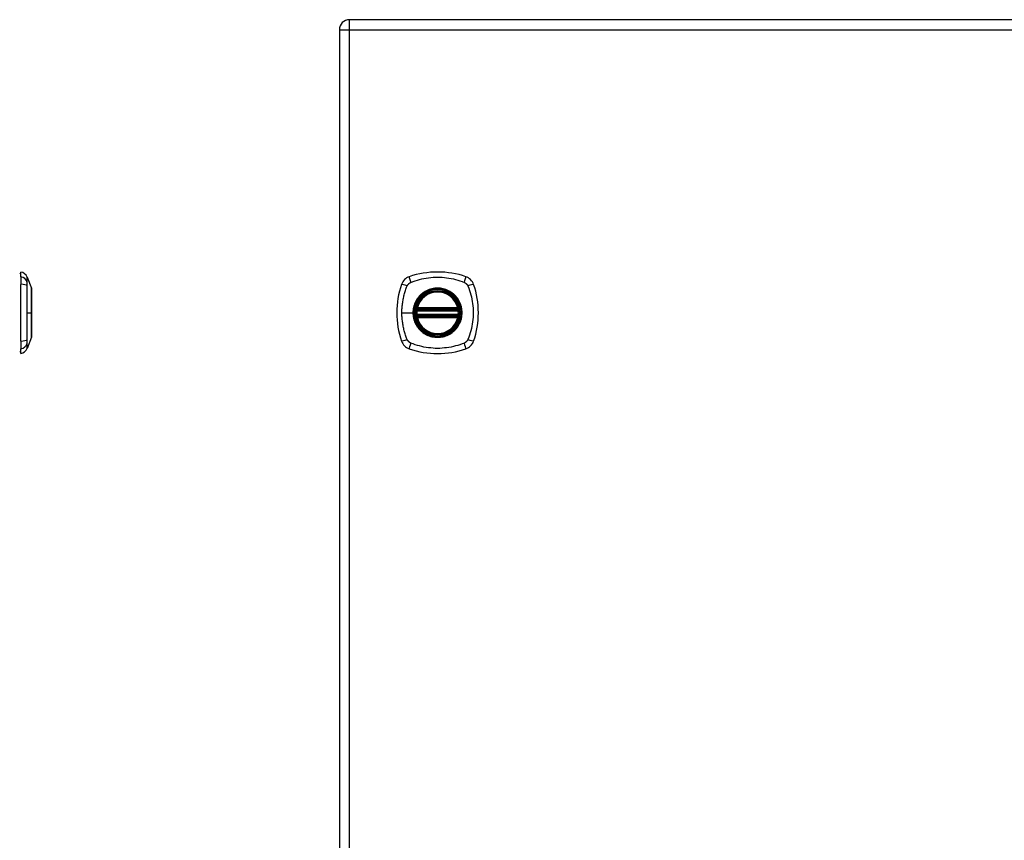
# Model space of a CAD drawing. Header units: inches. Extents: x 4 to 114, y 7 to 60.
# Tile 84 of 95: x 34 to 48, y 34 to 46. Entities that reach past the tile are written whole.
import ezdxf

# ---------------------------------------------------------------- set-up
doc = ezdxf.new("R2010")
doc.units = ezdxf.units.IN
doc.header["$MEASUREMENT"] = 0
doc.layers.add('Visible Edges(ANSI)', color=7, linetype='Continuous', lineweight=25)
doc.layers.add('Visible Tangent Edges(ANSI)', color=7, linetype='Continuous', lineweight=25)

msp = doc.modelspace()

# ---------------------------------------------------------------- linework, layer by layer
at = {"layer": 'Visible Edges(ANSI)'}
for p, q in [((62.099, 45.573), (38.473, 45.573)), ((38.327, 45.427), (38.327, 21.916)), ((33.708, 41.846), (33.708, 41.914)), ((33.708, 41.846), (33.708, 41.735)), ((33.8, 41.84), (33.862, 41.68)), ((33.708, 40.912), (33.708, 41.735)), ((39.454, 41.363), (40.047, 41.363)), ((40.047, 41.284), (39.454, 41.284)), ((39.458, 41.383), (40.043, 41.383)), ((40.043, 41.264), (39.458, 41.264)), ((33.708, 40.912), (33.708, 40.801)), ((33.862, 40.967), (33.8, 40.807)), ((33.708, 40.733), (33.708, 40.801))]:
    msp.add_line(p, q, dxfattribs=at)
at = {"layer": 'Visible Edges(ANSI)', "flags": 128}
for points in [[(33.863, 40.968), (33.863, 40.969), (33.863, 40.97), (33.863, 40.972), (33.863, 40.975), (33.863, 40.979), (33.863, 40.984), (33.863, 40.989), (33.863, 40.995), (33.863, 41.002), (33.863, 41.01), (33.863, 41.019), (33.863, 41.028), (33.863, 41.038), (33.863, 41.049), (33.863, 41.06), (33.863, 41.072), (33.863, 41.085), (33.863, 41.098), (33.863, 41.112), (33.863, 41.126), (33.863, 41.141), (33.863, 41.156), (33.863, 41.171), (33.863, 41.187), (33.863, 41.204), (33.863, 41.22), (33.863, 41.237), (33.863, 41.254), (33.863, 41.271), (33.863, 41.288), (33.863, 41.306), (33.863, 41.323), (33.863, 41.341), (33.863, 41.358), (33.863, 41.375), (33.863, 41.393), (33.863, 41.41), (33.863, 41.426), (33.863, 41.443), (33.863, 41.459), (33.863, 41.475), (33.863, 41.491), (33.863, 41.506), (33.863, 41.521), (33.863, 41.535), (33.863, 41.549), (33.863, 41.562), (33.863, 41.575), (33.863, 41.587), (33.863, 41.598), (33.863, 41.609), (33.863, 41.619), (33.863, 41.628), (33.863, 41.637), (33.863, 41.644), (33.863, 41.652), (33.863, 41.658), (33.863, 41.663), (33.863, 41.668), (33.863, 41.672), (33.863, 41.675), (33.863, 41.677), (33.863, 41.678), (33.863, 41.679)], [(39.442, 41.377), (39.442, 41.377), (39.442, 41.376), (39.442, 41.376), (39.442, 41.376), (39.442, 41.375), (39.442, 41.375), (39.442, 41.374), (39.442, 41.373), (39.441, 41.372), (39.441, 41.372), (39.441, 41.37), (39.441, 41.369), (39.441, 41.368), (39.441, 41.367), (39.44, 41.366), (39.44, 41.364), (39.44, 41.363), (39.44, 41.361), (39.44, 41.36), (39.439, 41.358), (39.439, 41.357), (39.439, 41.355), (39.439, 41.354), (39.439, 41.352)], [(39.439, 41.295), (39.439, 41.293), (39.439, 41.292), (39.439, 41.29), (39.439, 41.288), (39.44, 41.287), (39.44, 41.285), (39.44, 41.284), (39.44, 41.283), (39.44, 41.281), (39.441, 41.28), (39.441, 41.279), (39.441, 41.277), (39.441, 41.276), (39.441, 41.275), (39.441, 41.274), (39.442, 41.274), (39.442, 41.273), (39.442, 41.272), (39.442, 41.272), (39.442, 41.271), (39.442, 41.271), (39.442, 41.27), (39.442, 41.27), (39.442, 41.27)], [(40.062, 41.352), (40.062, 41.354), (40.062, 41.355), (40.062, 41.357), (40.062, 41.358), (40.061, 41.36), (40.061, 41.361), (40.061, 41.363), (40.061, 41.364), (40.061, 41.366), (40.06, 41.367), (40.06, 41.368), (40.06, 41.369), (40.06, 41.37), (40.06, 41.372), (40.06, 41.372), (40.06, 41.373), (40.059, 41.374), (40.059, 41.375), (40.059, 41.375), (40.059, 41.376), (40.059, 41.376), (40.059, 41.376), (40.059, 41.377), (40.059, 41.377)], [(40.059, 41.27), (40.059, 41.27), (40.059, 41.27), (40.059, 41.271), (40.059, 41.271), (40.059, 41.272), (40.059, 41.272), (40.059, 41.273), (40.06, 41.274), (40.06, 41.274), (40.06, 41.275), (40.06, 41.276), (40.06, 41.277), (40.06, 41.279), (40.06, 41.28), (40.061, 41.281), (40.061, 41.283), (40.061, 41.284), (40.061, 41.285), (40.061, 41.287), (40.062, 41.288), (40.062, 41.29), (40.062, 41.292), (40.062, 41.293), (40.062, 41.295)]]:
    msp.add_lwpolyline(points, dxfattribs=at)
at = {"layer": 'Visible Edges(ANSI)'}
for radius in [0.32, 0.315]:
    msp.add_circle((39.751, 41.323), radius, dxfattribs=at)
for centre, radius, start, end in [((38.473, 45.427), 0.146, 90, 180), ((33.716, 41.855), 0.0394, 101.537, 126.8699), ((33.69, 41.797), 0.118, 21.2505, 81.3991), ((39.396, 41.678), 0.177, 108.7722, 161.2278), ((39.751, 40.634), 1.28, 71.2278, 108.7722), ((40.105, 41.678), 0.177, 18.7722, 71.2278), ((40.439, 41.323), 1.28, 161.2278, 198.7722), ((39.062, 41.323), 1.28, 341.2278, 18.7722), ((33.858, 41.679), 0.00492, 0.2088, 21.2505), ((39.751, 41.323), 0.313, 13.6344, 166.3656), ((39.751, 41.323), 0.313, 174.7499, 185.2501), ((39.751, 41.323), 0.313, 166.3656, 170.216), ((39.454, 41.375), 0.0118, 170.216, 270), ((39.454, 41.272), 0.0118, 90, 189.784), ((39.751, 41.323), 0.313, 189.784, 193.6344), ((39.458, 41.394), 0.0118, 166.3656, 270), ((39.458, 41.252), 0.0118, 90, 193.6344), ((40.043, 41.394), 0.0118, 270, 13.6344), ((40.043, 41.252), 0.0118, 346.3656, 90), ((40.047, 41.375), 0.0118, 270, 9.784), ((40.047, 41.272), 0.0118, 350.216, 90), ((39.751, 41.323), 0.313, 9.784, 13.6344), ((39.751, 41.323), 0.313, 346.3656, 350.216), ((39.751, 41.323), 0.313, 354.7499, 5.2501), ((39.751, 41.323), 0.313, 193.6344, 346.3656), ((33.858, 40.968), 0.00492, 338.7495, 359.7912), ((39.396, 40.969), 0.177, 198.7722, 251.2278), ((40.105, 40.969), 0.177, 288.7722, 341.2278), ((33.716, 40.792), 0.0394, 233.1301, 258.463), ((33.69, 40.85), 0.118, 278.6009, 338.7495), ((39.751, 42.012), 1.28, 251.2278, 288.7722)]:
    msp.add_arc(centre, radius, start, end, dxfattribs=at)
at = {"layer": 'Visible Tangent Edges(ANSI)'}
for p, q in [((38.473, 45.427), (38.473, 45.573)), ((38.327, 45.427), (38.473, 45.427)), ((38.473, 45.427), (62.099, 45.427)), ((38.473, 21.916), (38.473, 45.427)), ((33.8, 41.323), (33.862, 41.323)), ((33.863, 41.323), (33.862, 41.323)), ((39.234, 41.323), (39.394, 41.323)), ((39.398, 41.323), (39.394, 41.323)), ((39.451, 41.351), (39.439, 41.352)), ((39.451, 41.296), (39.439, 41.295)), ((39.448, 41.376), (39.442, 41.377)), ((39.442, 41.27), (39.448, 41.271)), ((39.446, 41.397), (39.458, 41.394)), ((39.451, 41.351), (40.05, 41.351)), ((40.05, 41.296), (39.451, 41.296)), ((39.454, 41.363), (39.454, 41.373)), ((39.454, 41.274), (39.454, 41.284)), ((39.458, 41.383), (39.458, 41.394)), ((40.043, 41.394), (39.458, 41.394)), ((39.458, 41.373), (39.458, 41.383)), ((39.458, 41.373), (40.043, 41.373)), ((39.458, 41.264), (39.458, 41.274)), ((40.043, 41.274), (39.458, 41.274)), ((39.458, 41.252), (39.458, 41.264)), ((40.043, 41.394), (40.055, 41.397)), ((40.043, 41.394), (40.043, 41.383)), ((40.043, 41.383), (40.043, 41.373)), ((40.043, 41.274), (40.043, 41.264)), ((40.043, 41.264), (40.043, 41.252)), ((40.047, 41.373), (40.047, 41.363)), ((40.047, 41.284), (40.047, 41.274)), ((40.062, 41.352), (40.05, 41.351)), ((40.062, 41.295), (40.05, 41.296)), ((40.059, 41.377), (40.053, 41.376)), ((40.053, 41.271), (40.059, 41.27)), ((39.458, 41.252), (39.446, 41.25)), ((39.458, 41.252), (40.043, 41.252)), ((40.055, 41.25), (40.043, 41.252))]:
    msp.add_line(p, q, dxfattribs=at)
at = {"layer": 'Visible Tangent Edges(ANSI)', "flags": 128}
for points in [[(33.802, 41.763), (33.801, 41.772), (33.801, 41.777), (33.801, 41.782), (33.801, 41.788), (33.801, 41.793), (33.801, 41.797), (33.801, 41.802), (33.801, 41.806), (33.801, 41.81), (33.801, 41.814), (33.801, 41.817), (33.801, 41.821), (33.801, 41.824), (33.801, 41.827), (33.8, 41.829), (33.8, 41.831), (33.8, 41.833), (33.8, 41.835), (33.8, 41.837), (33.8, 41.838), (33.8, 41.839), (33.8, 41.839), (33.8, 41.84), (33.8, 41.84)], [(39.362, 41.763), (39.395, 41.777), (39.427, 41.788), (39.458, 41.797), (39.49, 41.806), (39.522, 41.814), (39.554, 41.821), (39.586, 41.827), (39.619, 41.831), (39.652, 41.835), (39.685, 41.838), (39.718, 41.839), (39.751, 41.84), (39.784, 41.839), (39.817, 41.838), (39.85, 41.835), (39.882, 41.831), (39.915, 41.826), (39.947, 41.821), (39.98, 41.814), (40.012, 41.806), (40.043, 41.797), (40.075, 41.788), (40.106, 41.777), (40.139, 41.763)], [(33.8, 41.323), (33.8, 41.34), (33.8, 41.356), (33.8, 41.373), (33.8, 41.389), (33.8, 41.406), (33.8, 41.422), (33.8, 41.439), (33.8, 41.455), (33.8, 41.471), (33.801, 41.488), (33.801, 41.504), (33.801, 41.52), (33.801, 41.536), (33.801, 41.552), (33.801, 41.568), (33.801, 41.584), (33.801, 41.6), (33.801, 41.616), (33.801, 41.632), (33.801, 41.647), (33.801, 41.663), (33.801, 41.678), (33.801, 41.694), (33.802, 41.712)], [(33.802, 41.712), (33.802, 41.715), (33.802, 41.718), (33.802, 41.72), (33.801, 41.723), (33.801, 41.725), (33.801, 41.728), (33.801, 41.731), (33.801, 41.733), (33.801, 41.735), (33.801, 41.738), (33.801, 41.74), (33.801, 41.742), (33.801, 41.744), (33.801, 41.746), (33.801, 41.748), (33.801, 41.75), (33.801, 41.752), (33.801, 41.754), (33.801, 41.756), (33.801, 41.757), (33.802, 41.759), (33.802, 41.761), (33.802, 41.762), (33.802, 41.763)], [(39.234, 41.323), (39.234, 41.34), (39.234, 41.356), (39.235, 41.373), (39.236, 41.389), (39.237, 41.406), (39.239, 41.422), (39.241, 41.439), (39.243, 41.455), (39.245, 41.471), (39.247, 41.488), (39.25, 41.504), (39.253, 41.52), (39.257, 41.536), (39.26, 41.552), (39.264, 41.568), (39.268, 41.584), (39.272, 41.6), (39.277, 41.616), (39.281, 41.632), (39.286, 41.647), (39.291, 41.663), (39.297, 41.678), (39.302, 41.694), (39.311, 41.712)], [(39.311, 41.712), (39.312, 41.715), (39.313, 41.718), (39.315, 41.72), (39.316, 41.723), (39.318, 41.725), (39.32, 41.728), (39.322, 41.731), (39.324, 41.733), (39.325, 41.735), (39.327, 41.738), (39.33, 41.74), (39.332, 41.742), (39.334, 41.744), (39.336, 41.746), (39.339, 41.748), (39.341, 41.75), (39.343, 41.752), (39.346, 41.754), (39.348, 41.756), (39.351, 41.757), (39.354, 41.759), (39.356, 41.761), (39.359, 41.762), (39.362, 41.763)], [(40.139, 41.763), (40.142, 41.762), (40.145, 41.761), (40.147, 41.759), (40.15, 41.757), (40.153, 41.756), (40.155, 41.754), (40.158, 41.752), (40.16, 41.75), (40.162, 41.748), (40.165, 41.746), (40.167, 41.744), (40.169, 41.742), (40.171, 41.74), (40.173, 41.738), (40.175, 41.735), (40.177, 41.733), (40.179, 41.731), (40.181, 41.728), (40.183, 41.726), (40.185, 41.723), (40.186, 41.72), (40.188, 41.718), (40.189, 41.715), (40.19, 41.712)], [(40.19, 41.712), (40.204, 41.678), (40.215, 41.647), (40.224, 41.616), (40.233, 41.584), (40.241, 41.552), (40.248, 41.52), (40.254, 41.488), (40.258, 41.455), (40.262, 41.423), (40.265, 41.39), (40.267, 41.357), (40.267, 41.324), (40.267, 41.291), (40.265, 41.258), (40.262, 41.225), (40.258, 41.192), (40.254, 41.159), (40.248, 41.127), (40.241, 41.095), (40.233, 41.063), (40.224, 41.031), (40.215, 40.999), (40.204, 40.968), (40.19, 40.935)], [(33.862, 41.68), (33.862, 41.68), (33.862, 41.68), (33.862, 41.679), (33.862, 41.678), (33.862, 41.677), (33.862, 41.675), (33.862, 41.673), (33.862, 41.671), (33.862, 41.668), (33.862, 41.665), (33.862, 41.662), (33.862, 41.659), (33.862, 41.655), (33.862, 41.651), (33.862, 41.647), (33.862, 41.643), (33.862, 41.638), (33.862, 41.633), (33.862, 41.628), (33.862, 41.622), (33.863, 41.617), (33.863, 41.611), (33.863, 41.604), (33.863, 41.598)], [(33.863, 41.551), (33.863, 41.543), (33.863, 41.535), (33.863, 41.526), (33.862, 41.518), (33.862, 41.509), (33.862, 41.5), (33.862, 41.491), (33.862, 41.482), (33.862, 41.473), (33.862, 41.463), (33.862, 41.454), (33.862, 41.444), (33.862, 41.435), (33.862, 41.425), (33.862, 41.415), (33.862, 41.405), (33.862, 41.395), (33.862, 41.385), (33.862, 41.375), (33.862, 41.364), (33.862, 41.354), (33.862, 41.344), (33.862, 41.334), (33.862, 41.323)], [(33.863, 41.598), (33.863, 41.596), (33.863, 41.594), (33.863, 41.593), (33.863, 41.591), (33.863, 41.589), (33.863, 41.587), (33.863, 41.585), (33.863, 41.583), (33.863, 41.581), (33.863, 41.58), (33.863, 41.578), (33.863, 41.576), (33.863, 41.574), (33.863, 41.572), (33.863, 41.57), (33.863, 41.568), (33.863, 41.566), (33.863, 41.564), (33.863, 41.562), (33.863, 41.559), (33.863, 41.557), (33.863, 41.555), (33.863, 41.553), (33.863, 41.551)], [(39.476, 41.551), (39.469, 41.543), (39.463, 41.535), (39.457, 41.526), (39.451, 41.518), (39.446, 41.509), (39.441, 41.5), (39.436, 41.491), (39.431, 41.482), (39.427, 41.473), (39.422, 41.463), (39.418, 41.454), (39.415, 41.444), (39.411, 41.435), (39.408, 41.425), (39.406, 41.415), (39.403, 41.405), (39.401, 41.395), (39.399, 41.385), (39.397, 41.375), (39.396, 41.364), (39.395, 41.354), (39.394, 41.344), (39.394, 41.334), (39.394, 41.323)], [(39.398, 41.323), (39.41, 41.415), (39.446, 41.5), (39.502, 41.573), (39.574, 41.629), (39.66, 41.664), (39.751, 41.676), (39.842, 41.663), (39.927, 41.628), (40, 41.572), (40.056, 41.5), (40.091, 41.414), (40.103, 41.323), (40.091, 41.232), (40.055, 41.147), (40, 41.074), (39.927, 41.018), (39.842, 40.983), (39.75, 40.971), (39.659, 40.983), (39.574, 41.019), (39.501, 41.074), (39.445, 41.147), (39.41, 41.232), (39.398, 41.323)], [(39.523, 41.598), (39.521, 41.596), (39.519, 41.594), (39.517, 41.593), (39.515, 41.591), (39.512, 41.589), (39.51, 41.587), (39.508, 41.585), (39.506, 41.583), (39.504, 41.581), (39.502, 41.58), (39.5, 41.578), (39.498, 41.576), (39.496, 41.574), (39.494, 41.572), (39.493, 41.57), (39.491, 41.568), (39.489, 41.566), (39.487, 41.564), (39.485, 41.562), (39.483, 41.559), (39.481, 41.557), (39.479, 41.555), (39.478, 41.553), (39.476, 41.551)], [(39.978, 41.598), (39.962, 41.611), (39.945, 41.622), (39.927, 41.633), (39.909, 41.643), (39.891, 41.651), (39.871, 41.659), (39.852, 41.665), (39.832, 41.671), (39.812, 41.675), (39.792, 41.678), (39.771, 41.68), (39.751, 41.68), (39.73, 41.68), (39.709, 41.678), (39.689, 41.675), (39.669, 41.671), (39.649, 41.665), (39.629, 41.659), (39.61, 41.651), (39.592, 41.643), (39.573, 41.633), (39.556, 41.622), (39.539, 41.611), (39.523, 41.598)], [(40.025, 41.551), (40.023, 41.553), (40.022, 41.555), (40.02, 41.557), (40.018, 41.559), (40.016, 41.561), (40.014, 41.564), (40.012, 41.566), (40.01, 41.568), (40.009, 41.57), (40.007, 41.572), (40.005, 41.574), (40.003, 41.576), (40.001, 41.578), (39.999, 41.579), (39.997, 41.581), (39.995, 41.583), (39.993, 41.585), (39.991, 41.587), (39.989, 41.589), (39.987, 41.591), (39.984, 41.593), (39.982, 41.594), (39.98, 41.596), (39.978, 41.598)], [(40.025, 41.096), (40.038, 41.112), (40.049, 41.129), (40.06, 41.146), (40.07, 41.165), (40.079, 41.183), (40.086, 41.202), (40.093, 41.222), (40.098, 41.242), (40.102, 41.262), (40.105, 41.282), (40.107, 41.303), (40.107, 41.324), (40.107, 41.344), (40.105, 41.365), (40.102, 41.385), (40.098, 41.405), (40.093, 41.425), (40.086, 41.445), (40.078, 41.464), (40.07, 41.483), (40.06, 41.501), (40.049, 41.518), (40.038, 41.535), (40.025, 41.551)], [(33.802, 40.935), (33.801, 40.953), (33.801, 40.968), (33.801, 40.984), (33.801, 40.999), (33.801, 41.015), (33.801, 41.031), (33.801, 41.047), (33.801, 41.063), (33.801, 41.078), (33.801, 41.095), (33.801, 41.111), (33.801, 41.127), (33.801, 41.143), (33.801, 41.159), (33.8, 41.176), (33.8, 41.192), (33.8, 41.208), (33.8, 41.225), (33.8, 41.241), (33.8, 41.257), (33.8, 41.274), (33.8, 41.29), (33.8, 41.307), (33.8, 41.323)], [(33.862, 41.323), (33.862, 41.313), (33.862, 41.303), (33.862, 41.293), (33.862, 41.282), (33.862, 41.272), (33.862, 41.262), (33.862, 41.252), (33.862, 41.242), (33.862, 41.232), (33.862, 41.222), (33.862, 41.212), (33.862, 41.202), (33.862, 41.193), (33.862, 41.183), (33.862, 41.174), (33.862, 41.165), (33.862, 41.155), (33.862, 41.146), (33.862, 41.138), (33.862, 41.129), (33.863, 41.12), (33.863, 41.112), (33.863, 41.104), (33.863, 41.096)], [(39.311, 40.935), (39.302, 40.953), (39.297, 40.968), (39.291, 40.984), (39.286, 40.999), (39.281, 41.015), (39.277, 41.031), (39.272, 41.047), (39.268, 41.063), (39.264, 41.078), (39.26, 41.095), (39.257, 41.111), (39.253, 41.127), (39.25, 41.143), (39.247, 41.159), (39.245, 41.176), (39.243, 41.192), (39.241, 41.208), (39.239, 41.225), (39.237, 41.241), (39.236, 41.257), (39.235, 41.274), (39.234, 41.29), (39.234, 41.307), (39.234, 41.323)], [(39.394, 41.323), (39.394, 41.313), (39.394, 41.303), (39.395, 41.293), (39.396, 41.282), (39.397, 41.272), (39.399, 41.262), (39.401, 41.252), (39.403, 41.242), (39.406, 41.232), (39.408, 41.222), (39.412, 41.212), (39.415, 41.202), (39.418, 41.193), (39.422, 41.183), (39.427, 41.174), (39.431, 41.165), (39.436, 41.155), (39.441, 41.146), (39.446, 41.138), (39.452, 41.129), (39.457, 41.12), (39.463, 41.112), (39.469, 41.104), (39.476, 41.096)], [(39.446, 41.397), (39.446, 41.396), (39.446, 41.395), (39.446, 41.394), (39.446, 41.393), (39.445, 41.392), (39.445, 41.392), (39.445, 41.391), (39.445, 41.39), (39.445, 41.389), (39.445, 41.388), (39.445, 41.387), (39.445, 41.386), (39.445, 41.385), (39.445, 41.384), (39.446, 41.383), (39.446, 41.382), (39.446, 41.381), (39.446, 41.38), (39.446, 41.38), (39.447, 41.379), (39.447, 41.378), (39.447, 41.377), (39.448, 41.376), (39.448, 41.376)], [(39.448, 41.271), (39.448, 41.271), (39.447, 41.27), (39.447, 41.269), (39.447, 41.268), (39.446, 41.267), (39.446, 41.266), (39.446, 41.266), (39.446, 41.265), (39.446, 41.264), (39.445, 41.263), (39.445, 41.262), (39.445, 41.261), (39.445, 41.26), (39.445, 41.259), (39.445, 41.258), (39.445, 41.257), (39.445, 41.256), (39.445, 41.255), (39.445, 41.254), (39.446, 41.253), (39.446, 41.252), (39.446, 41.252), (39.446, 41.251), (39.446, 41.25)], [(39.448, 41.376), (39.448, 41.375), (39.448, 41.375), (39.449, 41.375), (39.449, 41.375), (39.449, 41.375), (39.449, 41.375), (39.449, 41.375), (39.45, 41.374), (39.45, 41.374), (39.45, 41.374), (39.45, 41.374), (39.451, 41.374), (39.451, 41.374), (39.451, 41.374), (39.451, 41.374), (39.452, 41.373), (39.452, 41.373), (39.452, 41.373), (39.452, 41.373), (39.453, 41.373), (39.453, 41.373), (39.453, 41.373), (39.453, 41.373), (39.454, 41.373)], [(39.454, 41.274), (39.453, 41.274), (39.453, 41.274), (39.453, 41.274), (39.453, 41.274), (39.452, 41.274), (39.452, 41.274), (39.452, 41.273), (39.452, 41.273), (39.451, 41.273), (39.451, 41.273), (39.451, 41.273), (39.451, 41.273), (39.45, 41.273), (39.45, 41.273), (39.45, 41.273), (39.45, 41.272), (39.449, 41.272), (39.449, 41.272), (39.449, 41.272), (39.449, 41.272), (39.449, 41.272), (39.448, 41.272), (39.448, 41.271), (39.448, 41.271)], [(39.451, 41.351), (39.451, 41.352), (39.451, 41.353), (39.451, 41.353), (39.451, 41.354), (39.451, 41.355), (39.452, 41.355), (39.452, 41.356), (39.452, 41.357), (39.452, 41.358), (39.452, 41.358), (39.452, 41.359), (39.453, 41.359), (39.453, 41.36), (39.453, 41.36), (39.453, 41.361), (39.453, 41.361), (39.453, 41.362), (39.453, 41.362), (39.454, 41.362), (39.454, 41.362), (39.454, 41.363), (39.454, 41.363), (39.454, 41.363), (39.454, 41.363)], [(39.454, 41.284), (39.454, 41.284), (39.454, 41.284), (39.454, 41.284), (39.454, 41.284), (39.454, 41.285), (39.453, 41.285), (39.453, 41.285), (39.453, 41.286), (39.453, 41.286), (39.453, 41.286), (39.453, 41.287), (39.453, 41.288), (39.452, 41.288), (39.452, 41.289), (39.452, 41.289), (39.452, 41.29), (39.452, 41.291), (39.452, 41.291), (39.451, 41.292), (39.451, 41.293), (39.451, 41.294), (39.451, 41.294), (39.451, 41.295), (39.451, 41.296)], [(39.454, 41.373), (39.454, 41.373), (39.454, 41.373), (39.454, 41.373), (39.454, 41.373), (39.455, 41.373), (39.455, 41.373), (39.455, 41.373), (39.455, 41.373), (39.455, 41.373), (39.455, 41.373), (39.456, 41.373), (39.456, 41.373), (39.456, 41.373), (39.456, 41.373), (39.456, 41.373), (39.456, 41.373), (39.457, 41.373), (39.457, 41.373), (39.457, 41.373), (39.457, 41.373), (39.457, 41.373), (39.457, 41.373), (39.458, 41.373), (39.458, 41.373)], [(39.458, 41.274), (39.458, 41.274), (39.457, 41.274), (39.457, 41.274), (39.457, 41.274), (39.457, 41.274), (39.457, 41.274), (39.457, 41.274), (39.456, 41.274), (39.456, 41.274), (39.456, 41.274), (39.456, 41.274), (39.456, 41.274), (39.456, 41.274), (39.455, 41.274), (39.455, 41.274), (39.455, 41.274), (39.455, 41.274), (39.455, 41.274), (39.455, 41.274), (39.454, 41.274), (39.454, 41.274), (39.454, 41.274), (39.454, 41.274), (39.454, 41.274)], [(40.043, 41.373), (40.043, 41.373), (40.044, 41.373), (40.044, 41.373), (40.044, 41.373), (40.044, 41.373), (40.044, 41.373), (40.044, 41.373), (40.045, 41.373), (40.045, 41.373), (40.045, 41.373), (40.045, 41.373), (40.045, 41.373), (40.045, 41.373), (40.046, 41.373), (40.046, 41.373), (40.046, 41.373), (40.046, 41.373), (40.046, 41.373), (40.046, 41.373), (40.047, 41.373), (40.047, 41.373), (40.047, 41.373), (40.047, 41.373), (40.047, 41.373)], [(40.047, 41.274), (40.047, 41.274), (40.047, 41.274), (40.047, 41.274), (40.047, 41.274), (40.046, 41.274), (40.046, 41.274), (40.046, 41.274), (40.046, 41.274), (40.046, 41.274), (40.046, 41.274), (40.045, 41.274), (40.045, 41.274), (40.045, 41.274), (40.045, 41.274), (40.045, 41.274), (40.045, 41.274), (40.044, 41.274), (40.044, 41.274), (40.044, 41.274), (40.044, 41.274), (40.044, 41.274), (40.044, 41.274), (40.043, 41.274), (40.043, 41.274)], [(40.047, 41.373), (40.048, 41.373), (40.048, 41.373), (40.048, 41.373), (40.048, 41.373), (40.049, 41.373), (40.049, 41.373), (40.049, 41.373), (40.049, 41.373), (40.05, 41.374), (40.05, 41.374), (40.05, 41.374), (40.05, 41.374), (40.051, 41.374), (40.051, 41.374), (40.051, 41.374), (40.051, 41.374), (40.052, 41.375), (40.052, 41.375), (40.052, 41.375), (40.052, 41.375), (40.052, 41.375), (40.053, 41.375), (40.053, 41.375), (40.053, 41.376)], [(40.047, 41.363), (40.047, 41.363), (40.047, 41.363), (40.047, 41.363), (40.047, 41.362), (40.048, 41.362), (40.048, 41.362), (40.048, 41.362), (40.048, 41.361), (40.048, 41.361), (40.048, 41.36), (40.048, 41.36), (40.048, 41.359), (40.049, 41.359), (40.049, 41.358), (40.049, 41.358), (40.049, 41.357), (40.049, 41.356), (40.049, 41.355), (40.05, 41.355), (40.05, 41.354), (40.05, 41.353), (40.05, 41.353), (40.05, 41.352), (40.05, 41.351)], [(40.05, 41.296), (40.05, 41.295), (40.05, 41.294), (40.05, 41.294), (40.05, 41.293), (40.05, 41.292), (40.049, 41.291), (40.049, 41.291), (40.049, 41.29), (40.049, 41.289), (40.049, 41.289), (40.049, 41.288), (40.048, 41.288), (40.048, 41.287), (40.048, 41.286), (40.048, 41.286), (40.048, 41.286), (40.048, 41.285), (40.048, 41.285), (40.048, 41.285), (40.047, 41.284), (40.047, 41.284), (40.047, 41.284), (40.047, 41.284), (40.047, 41.284)], [(40.053, 41.271), (40.053, 41.271), (40.053, 41.272), (40.052, 41.272), (40.052, 41.272), (40.052, 41.272), (40.052, 41.272), (40.052, 41.272), (40.051, 41.272), (40.051, 41.273), (40.051, 41.273), (40.051, 41.273), (40.05, 41.273), (40.05, 41.273), (40.05, 41.273), (40.05, 41.273), (40.049, 41.273), (40.049, 41.273), (40.049, 41.274), (40.049, 41.274), (40.048, 41.274), (40.048, 41.274), (40.048, 41.274), (40.048, 41.274), (40.047, 41.274)], [(40.053, 41.376), (40.053, 41.376), (40.054, 41.377), (40.054, 41.378), (40.054, 41.379), (40.055, 41.38), (40.055, 41.38), (40.055, 41.381), (40.055, 41.382), (40.055, 41.383), (40.056, 41.384), (40.056, 41.385), (40.056, 41.386), (40.056, 41.387), (40.056, 41.388), (40.056, 41.389), (40.056, 41.39), (40.056, 41.391), (40.056, 41.392), (40.056, 41.392), (40.055, 41.393), (40.055, 41.394), (40.055, 41.395), (40.055, 41.396), (40.055, 41.397)], [(40.055, 41.25), (40.055, 41.251), (40.055, 41.252), (40.055, 41.252), (40.055, 41.253), (40.056, 41.254), (40.056, 41.255), (40.056, 41.256), (40.056, 41.257), (40.056, 41.258), (40.056, 41.259), (40.056, 41.26), (40.056, 41.261), (40.056, 41.262), (40.056, 41.263), (40.055, 41.264), (40.055, 41.265), (40.055, 41.266), (40.055, 41.266), (40.055, 41.267), (40.054, 41.268), (40.054, 41.269), (40.054, 41.27), (40.053, 41.271), (40.053, 41.271)], [(33.863, 41.049), (33.863, 41.042), (33.863, 41.036), (33.863, 41.03), (33.862, 41.024), (33.862, 41.019), (33.862, 41.014), (33.862, 41.009), (33.862, 41.004), (33.862, 41), (33.862, 40.995), (33.862, 40.991), (33.862, 40.988), (33.862, 40.984), (33.862, 40.981), (33.862, 40.979), (33.862, 40.976), (33.862, 40.974), (33.862, 40.972), (33.862, 40.97), (33.862, 40.969), (33.862, 40.968), (33.862, 40.967), (33.862, 40.967), (33.862, 40.967)], [(33.863, 41.096), (33.863, 41.094), (33.863, 41.092), (33.863, 41.09), (33.863, 41.087), (33.863, 41.085), (33.863, 41.083), (33.863, 41.081), (33.863, 41.079), (33.863, 41.077), (33.863, 41.075), (33.863, 41.073), (33.863, 41.071), (33.863, 41.069), (33.863, 41.067), (33.863, 41.065), (33.863, 41.064), (33.863, 41.062), (33.863, 41.06), (33.863, 41.058), (33.863, 41.056), (33.863, 41.054), (33.863, 41.052), (33.863, 41.051), (33.863, 41.049)], [(39.476, 41.096), (39.478, 41.094), (39.479, 41.092), (39.481, 41.09), (39.483, 41.087), (39.485, 41.085), (39.487, 41.083), (39.489, 41.081), (39.491, 41.079), (39.493, 41.077), (39.494, 41.075), (39.496, 41.073), (39.498, 41.071), (39.5, 41.069), (39.502, 41.067), (39.504, 41.065), (39.506, 41.064), (39.508, 41.062), (39.51, 41.06), (39.512, 41.058), (39.515, 41.056), (39.517, 41.054), (39.519, 41.052), (39.521, 41.051), (39.523, 41.049)], [(39.523, 41.049), (39.539, 41.036), (39.556, 41.024), (39.574, 41.014), (39.592, 41.004), (39.61, 40.995), (39.63, 40.988), (39.649, 40.981), (39.669, 40.976), (39.689, 40.972), (39.709, 40.969), (39.73, 40.967), (39.751, 40.967), (39.771, 40.967), (39.792, 40.969), (39.812, 40.972), (39.832, 40.976), (39.852, 40.981), (39.872, 40.988), (39.891, 40.995), (39.91, 41.004), (39.928, 41.014), (39.945, 41.024), (39.962, 41.036), (39.978, 41.049)], [(39.978, 41.049), (39.98, 41.051), (39.982, 41.052), (39.984, 41.054), (39.987, 41.056), (39.989, 41.058), (39.991, 41.06), (39.993, 41.062), (39.995, 41.064), (39.997, 41.065), (39.999, 41.067), (40.001, 41.069), (40.003, 41.071), (40.005, 41.073), (40.007, 41.075), (40.009, 41.077), (40.01, 41.079), (40.012, 41.081), (40.014, 41.083), (40.016, 41.085), (40.018, 41.087), (40.02, 41.09), (40.022, 41.092), (40.023, 41.094), (40.025, 41.096)], [(33.8, 40.807), (33.8, 40.807), (33.8, 40.807), (33.8, 40.808), (33.8, 40.809), (33.8, 40.81), (33.8, 40.812), (33.8, 40.813), (33.8, 40.816), (33.8, 40.818), (33.801, 40.82), (33.801, 40.823), (33.801, 40.826), (33.801, 40.829), (33.801, 40.833), (33.801, 40.837), (33.801, 40.841), (33.801, 40.845), (33.801, 40.85), (33.801, 40.854), (33.801, 40.859), (33.801, 40.864), (33.801, 40.87), (33.801, 40.875), (33.802, 40.883)], [(33.801, 40.905), (33.801, 40.906), (33.801, 40.907), (33.801, 40.908), (33.801, 40.909), (33.801, 40.91), (33.801, 40.911), (33.801, 40.913), (33.801, 40.914), (33.801, 40.915), (33.801, 40.916), (33.801, 40.918), (33.801, 40.919), (33.801, 40.92), (33.801, 40.921), (33.801, 40.923), (33.801, 40.924), (33.802, 40.925), (33.802, 40.927), (33.802, 40.928), (33.802, 40.929), (33.802, 40.931), (33.802, 40.932), (33.802, 40.933), (33.802, 40.935)], [(33.802, 40.883), (33.802, 40.884), (33.802, 40.885), (33.802, 40.886), (33.802, 40.886), (33.802, 40.887), (33.802, 40.888), (33.802, 40.889), (33.801, 40.889), (33.801, 40.89), (33.801, 40.891), (33.801, 40.892), (33.801, 40.893), (33.801, 40.894), (33.801, 40.895), (33.801, 40.896), (33.801, 40.896), (33.801, 40.897), (33.801, 40.898), (33.801, 40.899), (33.801, 40.9), (33.801, 40.901), (33.801, 40.903), (33.801, 40.904), (33.801, 40.905)], [(39.332, 40.905), (39.331, 40.906), (39.33, 40.907), (39.329, 40.908), (39.328, 40.909), (39.327, 40.91), (39.326, 40.911), (39.325, 40.913), (39.324, 40.914), (39.323, 40.915), (39.322, 40.916), (39.321, 40.918), (39.32, 40.919), (39.319, 40.92), (39.318, 40.921), (39.317, 40.923), (39.317, 40.924), (39.316, 40.925), (39.315, 40.927), (39.314, 40.928), (39.313, 40.929), (39.313, 40.931), (39.312, 40.932), (39.311, 40.933), (39.311, 40.935)], [(39.362, 40.883), (39.361, 40.884), (39.359, 40.885), (39.358, 40.886), (39.356, 40.886), (39.355, 40.887), (39.354, 40.888), (39.352, 40.889), (39.351, 40.889), (39.35, 40.89), (39.348, 40.891), (39.347, 40.892), (39.346, 40.893), (39.345, 40.894), (39.343, 40.895), (39.342, 40.896), (39.341, 40.896), (39.34, 40.897), (39.339, 40.898), (39.337, 40.899), (39.336, 40.9), (39.335, 40.901), (39.334, 40.903), (39.333, 40.904), (39.332, 40.905)], [(40.139, 40.883), (40.106, 40.87), (40.075, 40.859), (40.043, 40.85), (40.012, 40.841), (39.98, 40.833), (39.947, 40.826), (39.915, 40.82), (39.882, 40.816), (39.85, 40.812), (39.817, 40.809), (39.784, 40.807), (39.751, 40.807), (39.718, 40.807), (39.685, 40.809), (39.652, 40.812), (39.619, 40.815), (39.586, 40.82), (39.554, 40.826), (39.522, 40.833), (39.49, 40.841), (39.458, 40.85), (39.427, 40.859), (39.395, 40.87), (39.362, 40.883)], [(40.19, 40.935), (40.189, 40.932), (40.188, 40.929), (40.186, 40.927), (40.185, 40.924), (40.183, 40.921), (40.181, 40.919), (40.179, 40.916), (40.177, 40.914), (40.176, 40.911), (40.174, 40.909), (40.171, 40.907), (40.169, 40.905), (40.167, 40.903), (40.165, 40.9), (40.162, 40.898), (40.16, 40.896), (40.158, 40.895), (40.155, 40.893), (40.153, 40.891), (40.15, 40.889), (40.147, 40.888), (40.145, 40.886), (40.142, 40.885), (40.139, 40.883)]]:
    msp.add_lwpolyline(points, dxfattribs=at)
at = {"layer": 'Visible Tangent Edges(ANSI)'}
for radius in [0.346, 0.342, 0.325, 0.324]:
    msp.add_circle((39.751, 41.323), radius, dxfattribs=at)
for start, end in [(13.6344, 166.3656), (174.7499, 185.2501), (354.7499, 5.2501), (193.6344, 346.3656)]:
    msp.add_arc((39.751, 41.323), 0.301, start, end, dxfattribs=at)
for centre, major_axis, ratio, start_param, end_param in [((33.688, 41.736), (0.117, -0.016), 0.948273, 0.391156, 1.528426), ((39.376, 41.736), (-0.037, 0.112), 0.042597, 0.170073, 1.307344), ((40.125, 41.736), (0.037, 0.112), 0.042597, 4.975842, 6.113112), ((33.688, 41.698), (0.118, 0.005), 0.314585, 0.249322, 1.386592), ((39.338, 41.698), (-0.112, 0.037), 0.042597, 4.975842, 6.113112), ((40.163, 41.698), (0.112, 0.037), 0.042597, 0.170073, 1.307344), ((39.442, 41.377), (0.00773, 0.00893), 0.431674, 4.96723, 6.283185), ((39.442, 41.27), (0.00773, -0.00893), 0.431674, 0, 1.315955), ((39.454, 41.371), (0.0021, 0.0116), 0.025638, 0, 1.426581), ((39.454, 41.276), (0.0021, -0.0116), 0.025638, 4.856604, 6.283185), ((40.047, 41.371), (-0.0021, 0.0116), 0.025638, 4.856604, 6.283185), ((40.047, 41.276), (-0.0021, -0.0116), 0.025638, 0, 1.426581), ((40.059, 41.377), (-0.00773, 0.00893), 0.431674, 0, 1.315955), ((40.059, 41.27), (-0.00773, -0.00893), 0.431674, 4.96723, 6.283185), ((33.688, 40.949), (0.118, -0.005), 0.314585, 4.896593, 6.033863), ((33.688, 40.911), (0.117, 0.016), 0.948273, 4.754759, 5.892029), ((39.338, 40.949), (-0.112, -0.037), 0.042597, 0.170073, 1.307344), ((39.376, 40.911), (-0.037, -0.112), 0.042597, 4.975842, 6.113112), ((40.125, 40.911), (0.037, -0.112), 0.042597, 0.170073, 1.307344), ((40.163, 40.949), (0.112, -0.037), 0.042597, 4.975842, 6.113112)]:
    msp.add_ellipse(centre, major_axis=major_axis, ratio=ratio, start_param=start_param, end_param=end_param, dxfattribs=at)

doc.saveas('drawing.dxf')
